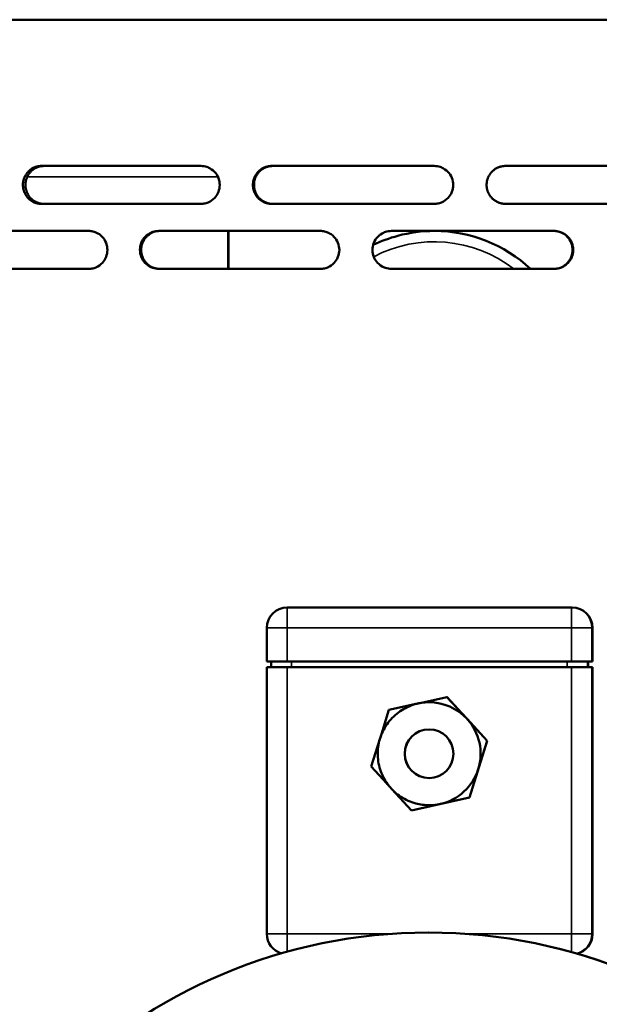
# Model space of a CAD drawing. Header units: millimetres. Extents: x -1252 to 7038, y -1657 to 2073.
# Tile 52 of 54: x 6639 to 6746, y 654 to 836. Entities that reach past the tile are written whole.
import ezdxf

# ---------------------------------------------------------------- set-up
doc = ezdxf.new("R2010")
doc.units = ezdxf.units.MM
doc.layers.add('Видимые тонкие (ГОСТ)', color=7, linetype='Continuous', lineweight=35)
doc.layers.add('Видимый контур (ГОСТ)', color=7, linetype='Continuous', lineweight=50)

msp = doc.modelspace()

# ---------------------------------------------------------------- linework, layer by layer
at = {"layer": 'Видимые тонкие (ГОСТ)'}
for p, q in [((6640.78, 807), (6675.97, 807)), ((6688.74, 723.75), (6684.99, 723.75)), ((6688.74, 717.5), (6688.74, 723.75)), ((6688.74, 723.75), (6741.24, 723.75)), ((6744.99, 723.75), (6741.24, 723.75)), ((6741.24, 717.5), (6741.24, 723.75)), ((6744.99, 717.5), (6744.99, 723.75)), ((6744.99, 723.75), (6745.11, 723.75)), ((6745.11, 717.5), (6745.11, 723.75)), ((6688.74, 667.25), (6688.74, 716.5)), ((6689.53, 716.5), (6689.53, 717.5)), ((6740.45, 717.5), (6740.45, 716.5)), ((6741.24, 716.5), (6741.24, 667.25)), ((6744.2, 716.5), (6744.2, 717.5)), ((6744.32, 717.5), (6744.32, 716.5)), ((6744.99, 667.25), (6744.99, 716.5)), ((6745.11, 716.5), (6745.11, 667.25)), ((6684.99, 667.25), (6688.74, 667.25)), ((6707.87, 667.25), (6688.74, 667.25)), ((6741.24, 667.25), (6721.85, 667.25)), ((6741.24, 667.25), (6744.99, 667.25)), ((6745.11, 667.25), (6744.99, 667.25))]:
    msp.add_line(p, q, dxfattribs=at)
for centre, major_axis, ratio, start_param, end_param in [((6715.91, 771), (0, 24), 0.999999, 5.625921, 6.767767), ((6715.91, 771), (0, 26), 0.999999, 5.531837, 6.283185), ((6688.74, 723.75), (0, 3.75), 0.001398, 0, 1.570796), ((6741.24, 723.75), (0, 3.75), 0.001398, 0, 1.570796), ((6741.24, 723.75), (0, 3.75), 0.999999, 4.712389, 6.283185), ((6741.36, 723.75), (0, 3.75), 0.999999, 4.712389, 6.283185), ((6714.96, 700.5), (0, -9.5), 0.999999, 0, 3.141593), ((6688.74, 667.25), (0, 3.75), 0.001398, 1.570796, 2.652736), ((6741.24, 667.25), (0, -3.75), 0.001398, 4.712389, 5.837128), ((6741.24, 667.25), (0, -3.75), 0.999999, 0.241945, 1.570796), ((6741.36, 667.25), (0, -3.75), 0.999999, 0.224524, 1.570796)]:
    msp.add_ellipse(centre, major_axis=major_axis, ratio=ratio, start_param=start_param, end_param=end_param, dxfattribs=at)
at = {"layer": 'Видимый контур (ГОСТ)'}
for p, q in [((6929.13, 836), (6413.06, 836)), ((6672.83, 809), (6643.37, 809)), ((6715.88, 809), (6685.91, 809)), ((6758.93, 809), (6729.06, 809)), ((6643.37, 802), (6672.83, 802)), ((6685.91, 802), (6715.88, 802)), ((6729.06, 802), (6758.93, 802)), ((6652.14, 797), (6623.12, 797)), ((6694.88, 797), (6665.05, 797)), ((6677.86, 797), (6677.86, 790)), ((6677.94, 790), (6677.94, 797)), ((6738.04, 797), (6708.01, 797)), ((6623.12, 790), (6652.14, 790)), ((6665.05, 790), (6694.88, 790)), ((6708.01, 790), (6738.04, 790)), ((6741.24, 727.5), (6688.74, 727.5)), ((6741.36, 727.5), (6741.24, 727.5)), ((6684.99, 717.5), (6684.99, 723.75)), ((6745.11, 717.5), (6745.11, 723.75)), ((6688.74, 717.5), (6684.99, 717.5)), ((6688.74, 716.5), (6684.99, 716.5)), ((6684.99, 667.25), (6684.99, 716.5)), ((6685.78, 717.5), (6685.78, 716.5)), ((6688.74, 717.5), (6741.24, 717.5)), ((6741.24, 716.5), (6688.74, 716.5)), ((6744.99, 717.5), (6741.24, 717.5)), ((6741.24, 716.5), (6744.99, 716.5)), ((6744.32, 717.5), (6744.32, 716.5)), ((6744.99, 717.5), (6745.11, 717.5)), ((6745.11, 716.5), (6744.99, 716.5)), ((6745.11, 667.25), (6745.11, 716.5)), ((6718.25, 710.96), (6712.97, 709.79)), ((6718.27, 710.96), (6718.25, 710.96)), ((6721.96, 706.92), (6718.25, 710.96)), ((6718.27, 710.96), (6725.68, 702.88)), ((6712.82, 709.76), (6707.54, 708.58)), ((6714.96, 710), (6714.96, 710)), ((6707.54, 708.58), (6705.95, 703.5)), ((6725.67, 702.88), (6721.96, 706.92)), ((6705.85, 703.2), (6704.26, 698.12)), ((6725.68, 702.88), (6722.4, 692.42)), ((6724.03, 697.65), (6725.67, 702.88)), ((6725.68, 702.88), (6725.67, 702.88)), ((6704.26, 698.12), (6707.87, 694.18)), ((6722.38, 692.42), (6724.03, 697.65)), ((6708.06, 693.97), (6711.67, 690.03)), ((6711.67, 690.03), (6717.03, 691.23)), ((6722.4, 692.42), (6711.69, 690.03)), ((6714.96, 691), (6714.96, 691)), ((6717.03, 691.23), (6722.38, 692.42)), ((6722.4, 692.42), (6722.38, 692.42)), ((6711.69, 690.03), (6711.67, 690.03)), ((6714.85, 667.5), (6714.87, 667.5))]:
    msp.add_line(p, q, dxfattribs=at)
for centre, start, end in [((6688.74, 723.75), 90, 180), ((6741.36, 723.75), 0, 90), ((6688.74, 667.25), 180, 253.9655), ((6741.36, 667.25), 282.8643, 0)]:
    msp.add_arc(centre, 3.75, start, end, dxfattribs=at)
for centre, major_axis, start_param, end_param in [((6715.94, 771), (0, 26), 5.531837, 6.283185), ((6714.96, 700.5), (0, 9.5), 5.455111, 6.283185), ((6714.96, 700.5), (0, -9.5), 1.266321, 2.313518), ((6714.96, 700.5), (0, -4.5), 3.142214, 6.283185), ((6714.96, 700.5), (0, -9.5), 0.219123, 1.266321), ((6714.96, 700.5), (0, -9.5), 0, 0.219123), ((6714.87, 570), (0, 97.5), 3.141593, 6.283185)]:
    msp.add_ellipse(centre, major_axis=major_axis, ratio=0.999999, start_param=start_param, end_param=end_param, dxfattribs=at)
for centre, major_axis in [((6714.95, 700.5), (0, 4.5)), ((6714.85, 570), (0, 97.5))]:
    msp.add_ellipse(centre, major_axis=major_axis, ratio=0.999999, dxfattribs=at)
for points, knots in [([(6643.37, 802), (6643.3, 802), (6643.24, 802), (6643.17, 802.01), (6643.1, 802.01), (6643.03, 802.02), (6642.96, 802.03), (6642.89, 802.04), (6642.82, 802.05), (6642.75, 802.06), (6642.67, 802.07), (6642.6, 802.09), (6642.53, 802.11), (6642.45, 802.13), (6642.38, 802.15), (6642.31, 802.17), (6642.24, 802.2), (6642.17, 802.22), (6642.1, 802.25), (6642.09, 802.26), (6642.08, 802.26), (6642.07, 802.27), (6642.07, 802.27), (6642.06, 802.27), (6642.06, 802.27), (6641.99, 802.3), (6641.93, 802.33), (6641.86, 802.37), (6641.79, 802.4), (6641.73, 802.44), (6641.66, 802.48), (6641.6, 802.51), (6641.54, 802.55), (6641.48, 802.6), (6641.42, 802.64), (6641.36, 802.68), (6641.3, 802.73), (6641.24, 802.77), (6641.19, 802.82), (6641.14, 802.86), (6641.09, 802.91), (6641.03, 802.96), (6640.98, 803.01), (6640.98, 803.01), (6640.97, 803.02), (6640.97, 803.03), (6640.92, 803.08), (6640.87, 803.13), (6640.83, 803.18), (6640.78, 803.24), (6640.73, 803.3), (6640.69, 803.36), (6640.64, 803.42), (6640.6, 803.48), (6640.55, 803.55), (6640.51, 803.61), (6640.47, 803.68), (6640.43, 803.75), (6640.39, 803.82), (6640.36, 803.89), (6640.32, 803.96), (6640.29, 804.02), (6640.26, 804.08), (6640.24, 804.15), (6640.24, 804.15), (6640.23, 804.16), (6640.23, 804.16), (6640.21, 804.23), (6640.18, 804.3), (6640.16, 804.37), (6640.13, 804.45), (6640.11, 804.52), (6640.09, 804.6), (6640.07, 804.67), (6640.06, 804.74), (6640.04, 804.82), (6640.03, 804.89), (6640.01, 804.96), (6640.01, 805.04), (6640, 805.11), (6639.99, 805.18), (6639.98, 805.25), (6639.98, 805.32), (6639.98, 805.38), (6639.98, 805.45), (6639.98, 805.47), (6639.98, 805.48), (6639.98, 805.5), (6639.98, 805.57), (6639.98, 805.65), (6639.98, 805.72), (6639.99, 805.8), (6639.99, 805.88), (6640, 805.96), (6640.02, 806.04), (6640.03, 806.12), (6640.04, 806.2), (6640.06, 806.28), (6640.08, 806.36), (6640.1, 806.44), (6640.12, 806.52), (6640.15, 806.6), (6640.17, 806.68), (6640.19, 806.72), (6640.2, 806.76), (6640.22, 806.8), (6640.22, 806.82), (6640.23, 806.83), (6640.23, 806.84), (6640.26, 806.91), (6640.29, 806.98), (6640.33, 807.05), (6640.36, 807.12), (6640.39, 807.19), (6640.43, 807.25), (6640.47, 807.32), (6640.51, 807.38), (6640.55, 807.45), (6640.59, 807.51), (6640.63, 807.57), (6640.68, 807.63), (6640.72, 807.69), (6640.76, 807.74), (6640.81, 807.79), (6640.84, 807.84), (6640.88, 807.88), (6640.92, 807.92), (6640.94, 807.94), (6640.95, 807.96), (6640.97, 807.97), (6641.02, 808.03), (6641.08, 808.08), (6641.14, 808.13), (6641.19, 808.19), (6641.26, 808.24), (6641.32, 808.29), (6641.39, 808.34), (6641.46, 808.39), (6641.53, 808.44), (6641.6, 808.49), (6641.67, 808.53), (6641.75, 808.57), (6641.82, 808.62), (6641.9, 808.65), (6641.98, 808.69), (6641.99, 808.7), (6642, 808.7), (6642.02, 808.71), (6642.04, 808.72), (6642.05, 808.73), (6642.07, 808.73), (6642.14, 808.76), (6642.22, 808.79), (6642.29, 808.82), (6642.37, 808.84), (6642.44, 808.87), (6642.52, 808.89), (6642.58, 808.9), (6642.63, 808.92), (6642.69, 808.93), (6642.76, 808.94), (6642.83, 808.95), (6642.9, 808.96), (6642.97, 808.97), (6643.03, 808.98), (6643.1, 808.99), (6643.17, 808.99), (6643.23, 809), (6643.3, 809), (6643.32, 809), (6643.35, 809), (6643.37, 809)], [0, 0, 0, 0, 0.020879, 0.020879, 0.020879, 0.042586, 0.042586, 0.042586, 0.06507, 0.06507, 0.06507, 0.088273, 0.088273, 0.088273, 0.11149, 0.11149, 0.11149, 0.1342, 0.1342, 0.1342, 0.138007, 0.138007, 0.138007, 0.139164, 0.139164, 0.139164, 0.162002, 0.162002, 0.162002, 0.185218, 0.185218, 0.185218, 0.208144, 0.208144, 0.208144, 0.230513, 0.230513, 0.230513, 0.252067, 0.252067, 0.252067, 0.273622, 0.273622, 0.273622, 0.275976, 0.275976, 0.275976, 0.297624, 0.297624, 0.297624, 0.320144, 0.320144, 0.320144, 0.34387, 0.34387, 0.34387, 0.367961, 0.367961, 0.367961, 0.391859, 0.391859, 0.391859, 0.412623, 0.412623, 0.412623, 0.413868, 0.413868, 0.413868, 0.436735, 0.436735, 0.436735, 0.459994, 0.459994, 0.459994, 0.48299, 0.48299, 0.48299, 0.505437, 0.505437, 0.505437, 0.526718, 0.526718, 0.526718, 0.546984, 0.546984, 0.546984, 0.551742, 0.551742, 0.551742, 0.57429, 0.57429, 0.57429, 0.597763, 0.597763, 0.597763, 0.622516, 0.622516, 0.622516, 0.647693, 0.647693, 0.647693, 0.672736, 0.672736, 0.672736, 0.685866, 0.685866, 0.685866, 0.689648, 0.689648, 0.689648, 0.712611, 0.712611, 0.712611, 0.735964, 0.735964, 0.735964, 0.759047, 0.759047, 0.759047, 0.781575, 0.781575, 0.781575, 0.802961, 0.802961, 0.802961, 0.820363, 0.820363, 0.820363, 0.827573, 0.827573, 0.827573, 0.851198, 0.851198, 0.851198, 0.875821, 0.875821, 0.875821, 0.901838, 0.901838, 0.901838, 0.928386, 0.928386, 0.928386, 0.954912, 0.954912, 0.954912, 0.959509, 0.959509, 0.959509, 0.96551, 0.96551, 0.96551, 0.989879, 0.989879, 0.989879, 1.014461, 1.014461, 1.014461, 1.032378, 1.032378, 1.032378, 1.05415, 1.05415, 1.05415, 1.075363, 1.075363, 1.075363, 1.095605, 1.095605, 1.095605, 1.103164, 1.103164, 1.103164, 1.103164]), ([(6643.85, 809), (6643.78, 809), (6643.71, 809), (6643.65, 808.99), (6643.58, 808.99), (6643.51, 808.98), (6643.44, 808.97), (6643.37, 808.96), (6643.29, 808.95), (6643.22, 808.94), (6643.15, 808.92), (6643.08, 808.91), (6643, 808.89), (6642.93, 808.87), (6642.86, 808.85), (6642.79, 808.82), (6642.72, 808.8), (6642.65, 808.78), (6642.58, 808.75), (6642.57, 808.74), (6642.56, 808.74), (6642.55, 808.73), (6642.54, 808.73), (6642.54, 808.73), (6642.54, 808.73), (6642.47, 808.7), (6642.4, 808.67), (6642.34, 808.63), (6642.27, 808.6), (6642.2, 808.56), (6642.14, 808.52), (6642.08, 808.49), (6642.01, 808.45), (6641.95, 808.4), (6641.89, 808.36), (6641.83, 808.32), (6641.78, 808.27), (6641.72, 808.23), (6641.67, 808.18), (6641.62, 808.14), (6641.56, 808.09), (6641.51, 808.04), (6641.46, 807.99), (6641.46, 807.99), (6641.45, 807.98), (6641.45, 807.97), (6641.4, 807.92), (6641.35, 807.87), (6641.3, 807.82), (6641.26, 807.76), (6641.21, 807.7), (6641.17, 807.64), (6641.12, 807.58), (6641.07, 807.52), (6641.03, 807.45), (6640.99, 807.39), (6640.95, 807.32), (6640.91, 807.25), (6640.87, 807.18), (6640.83, 807.11), (6640.8, 807.04), (6640.77, 806.98), (6640.74, 806.91), (6640.72, 806.85), (6640.71, 806.85), (6640.71, 806.84), (6640.71, 806.84), (6640.68, 806.77), (6640.66, 806.7), (6640.63, 806.63), (6640.61, 806.55), (6640.59, 806.48), (6640.57, 806.4), (6640.55, 806.33), (6640.53, 806.26), (6640.52, 806.18), (6640.5, 806.11), (6640.49, 806.03), (6640.48, 805.96), (6640.47, 805.89), (6640.47, 805.82), (6640.46, 805.75), (6640.46, 805.68), (6640.45, 805.61), (6640.45, 805.55), (6640.45, 805.53), (6640.45, 805.52), (6640.45, 805.5), (6640.45, 805.43), (6640.45, 805.35), (6640.46, 805.28), (6640.46, 805.2), (6640.47, 805.12), (6640.48, 805.04), (6640.49, 804.96), (6640.51, 804.88), (6640.52, 804.8), (6640.54, 804.72), (6640.56, 804.64), (6640.58, 804.56), (6640.6, 804.48), (6640.62, 804.4), (6640.65, 804.32), (6640.67, 804.28), (6640.68, 804.24), (6640.7, 804.2), (6640.7, 804.18), (6640.71, 804.17), (6640.71, 804.16), (6640.74, 804.09), (6640.77, 804.02), (6640.8, 803.95), (6640.84, 803.88), (6640.87, 803.81), (6640.91, 803.75), (6640.95, 803.68), (6640.99, 803.62), (6641.03, 803.55), (6641.07, 803.49), (6641.11, 803.43), (6641.15, 803.37), (6641.2, 803.31), (6641.24, 803.26), (6641.28, 803.2), (6641.32, 803.16), (6641.36, 803.12), (6641.4, 803.08), (6641.41, 803.06), (6641.43, 803.04), (6641.45, 803.03), (6641.5, 802.97), (6641.55, 802.92), (6641.61, 802.87), (6641.67, 802.81), (6641.73, 802.76), (6641.8, 802.71), (6641.86, 802.66), (6641.93, 802.61), (6642, 802.56), (6642.07, 802.51), (6642.15, 802.47), (6642.22, 802.43), (6642.3, 802.38), (6642.37, 802.35), (6642.45, 802.31), (6642.47, 802.3), (6642.48, 802.3), (6642.49, 802.29), (6642.51, 802.28), (6642.53, 802.27), (6642.55, 802.27), (6642.62, 802.24), (6642.69, 802.21), (6642.77, 802.18), (6642.84, 802.16), (6642.92, 802.13), (6643, 802.11), (6643.05, 802.1), (6643.11, 802.08), (6643.17, 802.07), (6643.24, 802.06), (6643.31, 802.04), (6643.38, 802.03), (6643.44, 802.02), (6643.51, 802.02), (6643.58, 802.01), (6643.64, 802.01), (6643.71, 802), (6643.78, 802), (6643.8, 802), (6643.82, 802), (6643.85, 802)], [0, 0, 0, 0, 0.020876, 0.020876, 0.020876, 0.04258, 0.04258, 0.04258, 0.065061, 0.065061, 0.065061, 0.088262, 0.088262, 0.088262, 0.111476, 0.111476, 0.111476, 0.134184, 0.134184, 0.134184, 0.137979, 0.137979, 0.137979, 0.139164, 0.139164, 0.139164, 0.161998, 0.161998, 0.161998, 0.185211, 0.185211, 0.185211, 0.208131, 0.208131, 0.208131, 0.230495, 0.230495, 0.230495, 0.252057, 0.252057, 0.252057, 0.273618, 0.273618, 0.273618, 0.27592, 0.27592, 0.27592, 0.297553, 0.297553, 0.297553, 0.320056, 0.320056, 0.320056, 0.343764, 0.343764, 0.343764, 0.367837, 0.367837, 0.367837, 0.391716, 0.391716, 0.391716, 0.412619, 0.412619, 0.412619, 0.41384, 0.41384, 0.41384, 0.436709, 0.436709, 0.436709, 0.459971, 0.459971, 0.459971, 0.48297, 0.48297, 0.48297, 0.50542, 0.50542, 0.50542, 0.526704, 0.526704, 0.526704, 0.546981, 0.546981, 0.546981, 0.551742, 0.551742, 0.551742, 0.574287, 0.574287, 0.574287, 0.597758, 0.597758, 0.597758, 0.622508, 0.622508, 0.622508, 0.647683, 0.647683, 0.647683, 0.672725, 0.672725, 0.672725, 0.685863, 0.685863, 0.685863, 0.68962, 0.68962, 0.68962, 0.712579, 0.712579, 0.712579, 0.735928, 0.735928, 0.735928, 0.759007, 0.759007, 0.759007, 0.78153, 0.78153, 0.78153, 0.802912, 0.802912, 0.802912, 0.820357, 0.820357, 0.820357, 0.827517, 0.827517, 0.827517, 0.851123, 0.851123, 0.851123, 0.875726, 0.875726, 0.875726, 0.901721, 0.901721, 0.901721, 0.928243, 0.928243, 0.928243, 0.954741, 0.954741, 0.954741, 0.959502, 0.959502, 0.959502, 0.965482, 0.965482, 0.965482, 0.989853, 0.989853, 0.989853, 1.014437, 1.014437, 1.014437, 1.032375, 1.032375, 1.032375, 1.05415, 1.05415, 1.05415, 1.075365, 1.075365, 1.075365, 1.09561, 1.09561, 1.09561, 1.103164, 1.103164, 1.103164, 1.103164]), ([(6672.83, 809), (6673.2, 809), (6673.58, 808.94), (6674.05, 808.78), (6674.17, 808.73), (6674.59, 808.53), (6675, 808.29), (6675.63, 807.6), (6675.88, 807.24), (6676.22, 806.38), (6676.3, 805.93), (6676.3, 805.06), (6676.22, 804.61), (6675.88, 803.76), (6675.63, 803.4), (6675, 802.71), (6674.59, 802.47), (6674.15, 802.26), (6673.9, 802.15), (6673.32, 802.03), (6673.07, 802), (6672.83, 802)], [0, 0, 0, 0, 0.1125705, 0.1125705, 0.1511213, 0.1511213, 0.2498522, 0.2498522, 0.3171633, 0.3171633, 0.3824771, 0.3824771, 0.4496487, 0.4496487, 0.5210655, 0.5210655, 0.6264131, 0.6264131, 0.676892, 0.676892, 0.7134122, 0.7134122, 0.7134122, 0.7134122]), ([(6685.91, 802), (6685.84, 802), (6685.77, 802), (6685.71, 802.01), (6685.63, 802.01), (6685.56, 802.02), (6685.49, 802.03), (6685.42, 802.04), (6685.34, 802.05), (6685.27, 802.06), (6685.2, 802.07), (6685.12, 802.09), (6685.05, 802.11), (6684.97, 802.13), (6684.9, 802.15), (6684.83, 802.17), (6684.75, 802.2), (6684.68, 802.22), (6684.61, 802.25), (6684.6, 802.26), (6684.59, 802.26), (6684.58, 802.27), (6684.58, 802.27), (6684.57, 802.27), (6684.57, 802.27), (6684.5, 802.3), (6684.43, 802.33), (6684.36, 802.37), (6684.29, 802.4), (6684.23, 802.44), (6684.16, 802.48), (6684.1, 802.51), (6684.03, 802.55), (6683.97, 802.6), (6683.91, 802.64), (6683.85, 802.68), (6683.79, 802.73), (6683.73, 802.77), (6683.68, 802.82), (6683.62, 802.86), (6683.57, 802.91), (6683.52, 802.96), (6683.47, 803.01), (6683.46, 803.01), (6683.45, 803.02), (6683.45, 803.03), (6683.4, 803.08), (6683.35, 803.13), (6683.3, 803.18), (6683.25, 803.24), (6683.21, 803.3), (6683.16, 803.36), (6683.11, 803.42), (6683.07, 803.48), (6683.02, 803.55), (6682.98, 803.61), (6682.94, 803.68), (6682.9, 803.75), (6682.86, 803.82), (6682.82, 803.89), (6682.78, 803.96), (6682.75, 804.02), (6682.73, 804.08), (6682.7, 804.15), (6682.7, 804.15), (6682.7, 804.16), (6682.69, 804.16), (6682.67, 804.23), (6682.64, 804.3), (6682.61, 804.37), (6682.59, 804.45), (6682.57, 804.52), (6682.55, 804.6), (6682.53, 804.67), (6682.51, 804.74), (6682.5, 804.82), (6682.48, 804.89), (6682.47, 804.96), (6682.46, 805.04), (6682.45, 805.11), (6682.44, 805.18), (6682.44, 805.25), (6682.43, 805.32), (6682.43, 805.38), (6682.43, 805.45), (6682.43, 805.47), (6682.43, 805.48), (6682.43, 805.5), (6682.43, 805.57), (6682.43, 805.65), (6682.44, 805.72), (6682.44, 805.8), (6682.45, 805.88), (6682.46, 805.96), (6682.47, 806.04), (6682.48, 806.12), (6682.5, 806.2), (6682.52, 806.28), (6682.54, 806.36), (6682.56, 806.44), (6682.58, 806.52), (6682.61, 806.6), (6682.63, 806.68), (6682.65, 806.72), (6682.66, 806.76), (6682.68, 806.8), (6682.68, 806.82), (6682.69, 806.83), (6682.69, 806.84), (6682.72, 806.91), (6682.75, 806.98), (6682.79, 807.05), (6682.82, 807.12), (6682.86, 807.19), (6682.9, 807.25), (6682.94, 807.32), (6682.98, 807.38), (6683.02, 807.45), (6683.06, 807.51), (6683.1, 807.57), (6683.15, 807.63), (6683.19, 807.69), (6683.24, 807.74), (6683.28, 807.79), (6683.32, 807.84), (6683.36, 807.88), (6683.4, 807.92), (6683.42, 807.94), (6683.43, 807.96), (6683.45, 807.97), (6683.5, 808.03), (6683.56, 808.08), (6683.62, 808.13), (6683.68, 808.19), (6683.74, 808.24), (6683.81, 808.29), (6683.88, 808.34), (6683.95, 808.39), (6684.02, 808.44), (6684.09, 808.49), (6684.17, 808.53), (6684.25, 808.57), (6684.32, 808.62), (6684.4, 808.65), (6684.48, 808.69), (6684.5, 808.7), (6684.51, 808.7), (6684.52, 808.71), (6684.54, 808.72), (6684.56, 808.73), (6684.58, 808.73), (6684.65, 808.76), (6684.73, 808.79), (6684.81, 808.82), (6684.88, 808.84), (6684.96, 808.87), (6685.04, 808.89), (6685.1, 808.9), (6685.16, 808.92), (6685.21, 808.93), (6685.28, 808.94), (6685.36, 808.95), (6685.43, 808.96), (6685.5, 808.97), (6685.57, 808.98), (6685.64, 808.99), (6685.7, 808.99), (6685.77, 809), (6685.84, 809), (6685.86, 809), (6685.89, 809), (6685.91, 809)], [0, 0, 0, 0, 0.020879, 0.020879, 0.020879, 0.042586, 0.042586, 0.042586, 0.06507, 0.06507, 0.06507, 0.088273, 0.088273, 0.088273, 0.11149, 0.11149, 0.11149, 0.1342, 0.1342, 0.1342, 0.138007, 0.138007, 0.138007, 0.139164, 0.139164, 0.139164, 0.162002, 0.162002, 0.162002, 0.185218, 0.185218, 0.185218, 0.208144, 0.208144, 0.208144, 0.230513, 0.230513, 0.230513, 0.252067, 0.252067, 0.252067, 0.273622, 0.273622, 0.273622, 0.275976, 0.275976, 0.275976, 0.297624, 0.297624, 0.297624, 0.320144, 0.320144, 0.320144, 0.34387, 0.34387, 0.34387, 0.367961, 0.367961, 0.367961, 0.391859, 0.391859, 0.391859, 0.412623, 0.412623, 0.412623, 0.413868, 0.413868, 0.413868, 0.436735, 0.436735, 0.436735, 0.459994, 0.459994, 0.459994, 0.48299, 0.48299, 0.48299, 0.505437, 0.505437, 0.505437, 0.526718, 0.526718, 0.526718, 0.546984, 0.546984, 0.546984, 0.551742, 0.551742, 0.551742, 0.57429, 0.57429, 0.57429, 0.597763, 0.597763, 0.597763, 0.622516, 0.622516, 0.622516, 0.647693, 0.647693, 0.647693, 0.672736, 0.672736, 0.672736, 0.685866, 0.685866, 0.685866, 0.689648, 0.689648, 0.689648, 0.712611, 0.712611, 0.712611, 0.735964, 0.735964, 0.735964, 0.759047, 0.759047, 0.759047, 0.781575, 0.781575, 0.781575, 0.802961, 0.802961, 0.802961, 0.820363, 0.820363, 0.820363, 0.827573, 0.827573, 0.827573, 0.851198, 0.851198, 0.851198, 0.875821, 0.875821, 0.875821, 0.901838, 0.901838, 0.901838, 0.928386, 0.928386, 0.928386, 0.954912, 0.954912, 0.954912, 0.959509, 0.959509, 0.959509, 0.96551, 0.96551, 0.96551, 0.989879, 0.989879, 0.989879, 1.014461, 1.014461, 1.014461, 1.032378, 1.032378, 1.032378, 1.05415, 1.05415, 1.05415, 1.075363, 1.075363, 1.075363, 1.095605, 1.095605, 1.095605, 1.103164, 1.103164, 1.103164, 1.103164]), ([(6686.11, 809), (6686.04, 809), (6685.97, 809), (6685.9, 808.99), (6685.83, 808.99), (6685.76, 808.98), (6685.69, 808.97), (6685.61, 808.96), (6685.54, 808.95), (6685.47, 808.94), (6685.39, 808.92), (6685.32, 808.91), (6685.24, 808.89), (6685.17, 808.87), (6685.1, 808.85), (6685.02, 808.82), (6684.95, 808.8), (6684.88, 808.78), (6684.81, 808.75), (6684.8, 808.74), (6684.79, 808.74), (6684.78, 808.73), (6684.77, 808.73), (6684.77, 808.73), (6684.76, 808.73), (6684.69, 808.7), (6684.63, 808.67), (6684.56, 808.63), (6684.49, 808.6), (6684.42, 808.56), (6684.36, 808.52), (6684.29, 808.49), (6684.23, 808.45), (6684.16, 808.4), (6684.1, 808.36), (6684.04, 808.32), (6683.98, 808.27), (6683.93, 808.23), (6683.87, 808.18), (6683.82, 808.14), (6683.76, 808.09), (6683.71, 808.04), (6683.66, 807.99), (6683.66, 807.99), (6683.65, 807.98), (6683.65, 807.97), (6683.59, 807.92), (6683.55, 807.87), (6683.5, 807.82), (6683.45, 807.76), (6683.4, 807.7), (6683.36, 807.64), (6683.31, 807.58), (6683.26, 807.52), (6683.22, 807.45), (6683.17, 807.39), (6683.13, 807.32), (6683.09, 807.25), (6683.05, 807.18), (6683.02, 807.11), (6682.98, 807.04), (6682.95, 806.98), (6682.92, 806.91), (6682.89, 806.85), (6682.89, 806.85), (6682.89, 806.84), (6682.89, 806.84), (6682.86, 806.77), (6682.83, 806.7), (6682.81, 806.63), (6682.79, 806.55), (6682.76, 806.48), (6682.74, 806.4), (6682.72, 806.33), (6682.71, 806.26), (6682.69, 806.18), (6682.68, 806.11), (6682.67, 806.03), (6682.66, 805.96), (6682.65, 805.89), (6682.64, 805.82), (6682.63, 805.75), (6682.63, 805.68), (6682.63, 805.61), (6682.63, 805.55), (6682.63, 805.53), (6682.63, 805.52), (6682.63, 805.5), (6682.63, 805.43), (6682.63, 805.35), (6682.63, 805.28), (6682.64, 805.2), (6682.65, 805.12), (6682.66, 805.04), (6682.67, 804.96), (6682.68, 804.88), (6682.7, 804.8), (6682.71, 804.72), (6682.73, 804.64), (6682.75, 804.56), (6682.78, 804.48), (6682.8, 804.4), (6682.83, 804.32), (6682.84, 804.28), (6682.86, 804.24), (6682.88, 804.2), (6682.88, 804.18), (6682.89, 804.17), (6682.89, 804.16), (6682.92, 804.09), (6682.95, 804.02), (6682.98, 803.95), (6683.02, 803.88), (6683.06, 803.81), (6683.09, 803.75), (6683.13, 803.68), (6683.17, 803.62), (6683.21, 803.55), (6683.26, 803.49), (6683.3, 803.43), (6683.34, 803.37), (6683.39, 803.31), (6683.43, 803.26), (6683.48, 803.2), (6683.52, 803.16), (6683.56, 803.12), (6683.6, 803.08), (6683.61, 803.06), (6683.63, 803.04), (6683.64, 803.03), (6683.7, 802.97), (6683.76, 802.92), (6683.81, 802.87), (6683.88, 802.81), (6683.94, 802.76), (6684, 802.71), (6684.07, 802.66), (6684.14, 802.61), (6684.22, 802.56), (6684.29, 802.51), (6684.36, 802.47), (6684.44, 802.43), (6684.52, 802.38), (6684.6, 802.35), (6684.68, 802.31), (6684.69, 802.3), (6684.71, 802.3), (6684.72, 802.29), (6684.74, 802.28), (6684.76, 802.27), (6684.78, 802.27), (6684.85, 802.24), (6684.93, 802.21), (6685, 802.18), (6685.08, 802.16), (6685.16, 802.13), (6685.24, 802.11), (6685.29, 802.1), (6685.35, 802.08), (6685.41, 802.07), (6685.48, 802.06), (6685.55, 802.04), (6685.62, 802.03), (6685.69, 802.02), (6685.76, 802.02), (6685.83, 802.01), (6685.9, 802.01), (6685.97, 802), (6686.03, 802), (6686.06, 802), (6686.08, 802), (6686.11, 802)], [0, 0, 0, 0, 0.020876, 0.020876, 0.020876, 0.04258, 0.04258, 0.04258, 0.065061, 0.065061, 0.065061, 0.088262, 0.088262, 0.088262, 0.111476, 0.111476, 0.111476, 0.134184, 0.134184, 0.134184, 0.137979, 0.137979, 0.137979, 0.139164, 0.139164, 0.139164, 0.161998, 0.161998, 0.161998, 0.185211, 0.185211, 0.185211, 0.208131, 0.208131, 0.208131, 0.230495, 0.230495, 0.230495, 0.252057, 0.252057, 0.252057, 0.273618, 0.273618, 0.273618, 0.27592, 0.27592, 0.27592, 0.297553, 0.297553, 0.297553, 0.320056, 0.320056, 0.320056, 0.343764, 0.343764, 0.343764, 0.367837, 0.367837, 0.367837, 0.391716, 0.391716, 0.391716, 0.412619, 0.412619, 0.412619, 0.41384, 0.41384, 0.41384, 0.436709, 0.436709, 0.436709, 0.459971, 0.459971, 0.459971, 0.48297, 0.48297, 0.48297, 0.50542, 0.50542, 0.50542, 0.526704, 0.526704, 0.526704, 0.546981, 0.546981, 0.546981, 0.551742, 0.551742, 0.551742, 0.574287, 0.574287, 0.574287, 0.597758, 0.597758, 0.597758, 0.622508, 0.622508, 0.622508, 0.647683, 0.647683, 0.647683, 0.672725, 0.672725, 0.672725, 0.685863, 0.685863, 0.685863, 0.68962, 0.68962, 0.68962, 0.712579, 0.712579, 0.712579, 0.735928, 0.735928, 0.735928, 0.759007, 0.759007, 0.759007, 0.78153, 0.78153, 0.78153, 0.802912, 0.802912, 0.802912, 0.820357, 0.820357, 0.820357, 0.827517, 0.827517, 0.827517, 0.851123, 0.851123, 0.851123, 0.875726, 0.875726, 0.875726, 0.901721, 0.901721, 0.901721, 0.928243, 0.928243, 0.928243, 0.954741, 0.954741, 0.954741, 0.959502, 0.959502, 0.959502, 0.965482, 0.965482, 0.965482, 0.989853, 0.989853, 0.989853, 1.014437, 1.014437, 1.014437, 1.032375, 1.032375, 1.032375, 1.05415, 1.05415, 1.05415, 1.075365, 1.075365, 1.075365, 1.09561, 1.09561, 1.09561, 1.103164, 1.103164, 1.103164, 1.103164]), ([(6715.88, 809), (6716.26, 809), (6716.64, 808.94), (6717.12, 808.78), (6717.24, 808.73), (6717.66, 808.53), (6718.07, 808.29), (6718.71, 807.6), (6718.96, 807.24), (6719.31, 806.38), (6719.39, 805.93), (6719.39, 805.06), (6719.3, 804.61), (6718.96, 803.76), (6718.71, 803.4), (6718.07, 802.71), (6717.66, 802.47), (6717.22, 802.26), (6716.96, 802.15), (6716.38, 802.03), (6716.13, 802), (6715.88, 802)], [0, 0, 0, 0, 0.1125705, 0.1125705, 0.1511213, 0.1511213, 0.2498522, 0.2498522, 0.3171633, 0.3171633, 0.3824771, 0.3824771, 0.4496487, 0.4496487, 0.5210655, 0.5210655, 0.6264131, 0.6264131, 0.676892, 0.676892, 0.7134122, 0.7134122, 0.7134122, 0.7134122]), ([(6729.06, 802), (6728.99, 802), (6728.92, 802), (6728.85, 802.01), (6728.78, 802.01), (6728.71, 802.02), (6728.63, 802.03), (6728.56, 802.04), (6728.49, 802.05), (6728.41, 802.06), (6728.34, 802.07), (6728.26, 802.09), (6728.19, 802.11), (6728.11, 802.13), (6728.04, 802.15), (6727.97, 802.17), (6727.89, 802.2), (6727.82, 802.22), (6727.75, 802.25), (6727.74, 802.26), (6727.73, 802.26), (6727.72, 802.27), (6727.71, 802.27), (6727.71, 802.27), (6727.71, 802.27), (6727.64, 802.3), (6727.57, 802.33), (6727.5, 802.37), (6727.43, 802.4), (6727.36, 802.44), (6727.3, 802.48), (6727.23, 802.51), (6727.17, 802.55), (6727.1, 802.6), (6727.04, 802.64), (6726.98, 802.68), (6726.92, 802.73), (6726.87, 802.77), (6726.81, 802.82), (6726.76, 802.86), (6726.7, 802.91), (6726.65, 802.96), (6726.6, 803.01), (6726.59, 803.01), (6726.59, 803.02), (6726.58, 803.03), (6726.53, 803.08), (6726.48, 803.13), (6726.44, 803.18), (6726.39, 803.24), (6726.34, 803.3), (6726.29, 803.36), (6726.24, 803.42), (6726.2, 803.48), (6726.15, 803.55), (6726.11, 803.61), (6726.07, 803.68), (6726.03, 803.75), (6725.99, 803.82), (6725.95, 803.89), (6725.91, 803.96), (6725.88, 804.02), (6725.86, 804.08), (6725.83, 804.15), (6725.83, 804.15), (6725.83, 804.16), (6725.82, 804.16), (6725.79, 804.23), (6725.77, 804.3), (6725.74, 804.37), (6725.72, 804.45), (6725.7, 804.52), (6725.68, 804.6), (6725.66, 804.67), (6725.64, 804.74), (6725.63, 804.82), (6725.61, 804.89), (6725.6, 804.96), (6725.59, 805.04), (6725.58, 805.11), (6725.57, 805.18), (6725.57, 805.25), (6725.56, 805.32), (6725.56, 805.38), (6725.56, 805.45), (6725.56, 805.47), (6725.56, 805.48), (6725.56, 805.5), (6725.56, 805.57), (6725.56, 805.65), (6725.56, 805.72), (6725.57, 805.8), (6725.58, 805.88), (6725.59, 805.96), (6725.6, 806.04), (6725.61, 806.12), (6725.63, 806.2), (6725.65, 806.28), (6725.67, 806.36), (6725.69, 806.44), (6725.71, 806.52), (6725.74, 806.6), (6725.76, 806.68), (6725.78, 806.72), (6725.79, 806.76), (6725.81, 806.8), (6725.81, 806.82), (6725.82, 806.83), (6725.82, 806.84), (6725.85, 806.91), (6725.89, 806.98), (6725.92, 807.05), (6725.95, 807.12), (6725.99, 807.19), (6726.03, 807.25), (6726.07, 807.32), (6726.11, 807.38), (6726.15, 807.45), (6726.19, 807.51), (6726.24, 807.57), (6726.28, 807.63), (6726.32, 807.69), (6726.37, 807.74), (6726.42, 807.79), (6726.45, 807.84), (6726.49, 807.88), (6726.53, 807.92), (6726.55, 807.94), (6726.57, 807.96), (6726.58, 807.97), (6726.64, 808.03), (6726.7, 808.08), (6726.75, 808.13), (6726.82, 808.19), (6726.88, 808.24), (6726.94, 808.29), (6727.01, 808.34), (6727.08, 808.39), (6727.16, 808.44), (6727.23, 808.49), (6727.31, 808.53), (6727.38, 808.57), (6727.46, 808.62), (6727.54, 808.65), (6727.62, 808.69), (6727.64, 808.7), (6727.65, 808.7), (6727.66, 808.71), (6727.68, 808.72), (6727.7, 808.73), (6727.72, 808.73), (6727.79, 808.76), (6727.87, 808.79), (6727.95, 808.82), (6728.02, 808.84), (6728.1, 808.87), (6728.18, 808.89), (6728.24, 808.9), (6728.3, 808.92), (6728.36, 808.93), (6728.43, 808.94), (6728.5, 808.95), (6728.57, 808.96), (6728.64, 808.97), (6728.71, 808.98), (6728.78, 808.99), (6728.85, 808.99), (6728.91, 809), (6728.98, 809), (6729.01, 809), (6729.03, 809), (6729.06, 809)], [0, 0, 0, 0, 0.020879, 0.020879, 0.020879, 0.042586, 0.042586, 0.042586, 0.06507, 0.06507, 0.06507, 0.088273, 0.088273, 0.088273, 0.11149, 0.11149, 0.11149, 0.1342, 0.1342, 0.1342, 0.138007, 0.138007, 0.138007, 0.139164, 0.139164, 0.139164, 0.162002, 0.162002, 0.162002, 0.185218, 0.185218, 0.185218, 0.208144, 0.208144, 0.208144, 0.230513, 0.230513, 0.230513, 0.252067, 0.252067, 0.252067, 0.273622, 0.273622, 0.273622, 0.275976, 0.275976, 0.275976, 0.297624, 0.297624, 0.297624, 0.320144, 0.320144, 0.320144, 0.34387, 0.34387, 0.34387, 0.367961, 0.367961, 0.367961, 0.391859, 0.391859, 0.391859, 0.412623, 0.412623, 0.412623, 0.413868, 0.413868, 0.413868, 0.436735, 0.436735, 0.436735, 0.459994, 0.459994, 0.459994, 0.48299, 0.48299, 0.48299, 0.505437, 0.505437, 0.505437, 0.526718, 0.526718, 0.526718, 0.546984, 0.546984, 0.546984, 0.551742, 0.551742, 0.551742, 0.57429, 0.57429, 0.57429, 0.597763, 0.597763, 0.597763, 0.622516, 0.622516, 0.622516, 0.647693, 0.647693, 0.647693, 0.672736, 0.672736, 0.672736, 0.685866, 0.685866, 0.685866, 0.689648, 0.689648, 0.689648, 0.712611, 0.712611, 0.712611, 0.735964, 0.735964, 0.735964, 0.759047, 0.759047, 0.759047, 0.781575, 0.781575, 0.781575, 0.802961, 0.802961, 0.802961, 0.820363, 0.820363, 0.820363, 0.827573, 0.827573, 0.827573, 0.851198, 0.851198, 0.851198, 0.875821, 0.875821, 0.875821, 0.901838, 0.901838, 0.901838, 0.928386, 0.928386, 0.928386, 0.954912, 0.954912, 0.954912, 0.959509, 0.959509, 0.959509, 0.96551, 0.96551, 0.96551, 0.989879, 0.989879, 0.989879, 1.014461, 1.014461, 1.014461, 1.032378, 1.032378, 1.032378, 1.05415, 1.05415, 1.05415, 1.075363, 1.075363, 1.075363, 1.095605, 1.095605, 1.095605, 1.103164, 1.103164, 1.103164, 1.103164]), ([(6652.14, 797), (6652.39, 797), (6652.63, 796.97), (6653.2, 796.85), (6653.44, 796.74), (6653.87, 796.54), (6654.28, 796.29), (6654.91, 795.6), (6655.15, 795.24), (6655.49, 794.39), (6655.57, 793.93), (6655.57, 793.06), (6655.49, 792.61), (6655.15, 791.76), (6654.91, 791.4), (6654.28, 790.71), (6653.88, 790.46), (6653.44, 790.26), (6653.2, 790.15), (6652.63, 790.03), (6652.39, 790), (6652.14, 790)], [0, 0, 0, 0, 0.074298, 0.074298, 0.177238, 0.177238, 0.39384, 0.39384, 0.543357, 0.543357, 0.690154, 0.690154, 0.841134, 0.841134, 1.000087, 1.000087, 1.232051, 1.232051, 1.342485, 1.342485, 1.422247, 1.422247, 1.422247, 1.422247]), ([(6665.05, 790), (6664.67, 790), (6664.29, 790.06), (6663.81, 790.23), (6663.7, 790.27), (6663.28, 790.47), (6662.87, 790.72), (6662.25, 791.4), (6662, 791.76), (6661.66, 792.62), (6661.58, 793.07), (6661.58, 793.94), (6661.66, 794.39), (6662, 795.24), (6662.25, 795.6), (6662.87, 796.28), (6663.28, 796.53), (6663.69, 796.73), (6663.81, 796.77), (6664.29, 796.94), (6664.67, 797), (6665.05, 797)], [0, 0, 0, 0, 0.1136196, 0.1136196, 0.1525525, 0.1525525, 0.2519777, 0.2519777, 0.31891, 0.31891, 0.3831213, 0.3831213, 0.4491551, 0.4491551, 0.520316, 0.520316, 0.6269137, 0.6269137, 0.6686499, 0.6686499, 0.7904293, 0.7904293, 0.7904293, 0.7904293]), ([(6665.24, 797), (6664.87, 797), (6664.49, 796.94), (6664.01, 796.77), (6663.89, 796.73), (6663.48, 796.53), (6663.07, 796.28), (6662.45, 795.6), (6662.2, 795.23), (6661.86, 794.38), (6661.78, 793.93), (6661.78, 793.06), (6661.86, 792.61), (6662.2, 791.76), (6662.45, 791.4), (6663.07, 790.72), (6663.47, 790.47), (6663.89, 790.27), (6664.01, 790.23), (6664.49, 790.06), (6664.87, 790), (6665.24, 790)], [-0.7384197, -0.7384197, -0.7384197, -0.7384197, -0.6322655, -0.6322655, -0.5958905, -0.5958905, -0.5029999, -0.5029999, -0.4404789, -0.4404789, -0.3805089, -0.3805089, -0.3188367, -0.3188367, -0.2523653, -0.2523653, -0.1527725, -0.1527725, -0.1137783, -0.1137783, 0, 0, 0, 0]), ([(6694.88, 797), (6695.13, 797), (6695.38, 796.97), (6695.96, 796.85), (6696.21, 796.74), (6696.65, 796.54), (6697.06, 796.29), (6697.7, 795.6), (6697.95, 795.24), (6698.29, 794.39), (6698.38, 793.93), (6698.38, 793.06), (6698.29, 792.61), (6697.95, 791.76), (6697.7, 791.4), (6697.06, 790.71), (6696.65, 790.46), (6696.21, 790.26), (6695.96, 790.15), (6695.38, 790.03), (6695.13, 790), (6694.88, 790)], [0, 0, 0, 0, 0.074298, 0.074298, 0.177238, 0.177238, 0.39384, 0.39384, 0.543357, 0.543357, 0.690154, 0.690154, 0.841134, 0.841134, 1.000087, 1.000087, 1.232051, 1.232051, 1.342485, 1.342485, 1.422247, 1.422247, 1.422247, 1.422247]), ([(6708.01, 790), (6707.63, 790), (6707.24, 790.06), (6706.76, 790.23), (6706.64, 790.27), (6706.21, 790.47), (6705.8, 790.72), (6705.17, 791.4), (6704.91, 791.76), (6704.57, 792.62), (6704.49, 793.07), (6704.49, 793.94), (6704.57, 794.39), (6704.91, 795.24), (6705.17, 795.6), (6705.8, 796.28), (6706.21, 796.53), (6706.64, 796.73), (6706.76, 796.77), (6707.24, 796.94), (6707.63, 797), (6708.01, 797)], [0, 0, 0, 0, 0.1136196, 0.1136196, 0.1525525, 0.1525525, 0.2519777, 0.2519777, 0.31891, 0.31891, 0.3831213, 0.3831213, 0.4491551, 0.4491551, 0.520316, 0.520316, 0.6269137, 0.6269137, 0.6686499, 0.6686499, 0.7904293, 0.7904293, 0.7904293, 0.7904293]), ([(6704.61, 794.42), (6706.08, 795.12), (6707.61, 795.69), (6711.37, 796.7), (6713.64, 797), (6715.91, 797)], [3.3752725, 3.3752725, 3.3752725, 3.3752725, 3.5631329, 3.5631329, 3.8247255, 3.8247255, 3.8247255, 3.8247255]), ([(6737.95, 790), (6738.2, 790), (6738.45, 790.03), (6739.03, 790.15), (6739.28, 790.26), (6739.72, 790.46), (6740.13, 790.7), (6740.77, 791.4), (6741.02, 791.76), (6741.36, 792.61), (6741.44, 793.07), (6741.44, 793.94), (6741.36, 794.39), (6741.02, 795.24), (6740.77, 795.6), (6740.13, 796.29), (6739.72, 796.54), (6739.28, 796.74), (6739.03, 796.85), (6738.45, 796.97), (6738.2, 797), (6737.95, 797)], [-1.326647, -1.326647, -1.326647, -1.326647, -1.257339, -1.257339, -1.161313, -1.161313, -0.959264, -0.959264, -0.8198, -0.8198, -0.682877, -0.682877, -0.542053, -0.542053, -0.393787, -0.393787, -0.177412, -0.177412, -0.074401, -0.074401, 0, 0, 0, 0]), ([(6738.04, 797), (6738.29, 797), (6738.54, 796.97), (6739.12, 796.85), (6739.36, 796.74), (6739.81, 796.54), (6740.22, 796.29), (6740.86, 795.6), (6741.11, 795.24), (6741.45, 794.39), (6741.53, 793.93), (6741.53, 793.06), (6741.45, 792.61), (6741.11, 791.76), (6740.86, 791.4), (6740.22, 790.71), (6739.81, 790.46), (6739.37, 790.26), (6739.12, 790.15), (6738.54, 790.03), (6738.29, 790), (6738.04, 790)], [0, 0, 0, 0, 0.074298, 0.074298, 0.177238, 0.177238, 0.39384, 0.39384, 0.543357, 0.543357, 0.690154, 0.690154, 0.841134, 0.841134, 1.000087, 1.000087, 1.232051, 1.232051, 1.342485, 1.342485, 1.422247, 1.422247, 1.422247, 1.422247]), ([(6714.96, 710), (6713.95, 710), (6712.94, 709.84), (6711.01, 709.2), (6710.1, 708.72), (6708.48, 707.51), (6707.76, 706.78), (6706.6, 705.12), (6706.15, 704.19), (6705.57, 702.25), (6705.44, 701.24), (6705.5, 699.21), (6705.69, 698.2), (6706.38, 696.3), (6706.88, 695.4), (6708.14, 693.81), (6708.9, 693.12), (6710.59, 692), (6711.53, 691.58), (6713.31, 691.11), (6714.13, 691), (6714.96, 691)], [1.570796, 1.570796, 1.570796, 1.570796, 1.890796, 1.890796, 2.210796, 2.210796, 2.530796, 2.530796, 2.850796, 2.850796, 3.170796, 3.170796, 3.490796, 3.490796, 3.810797, 3.810797, 4.130797, 4.130797, 4.450796, 4.450796, 4.712389, 4.712389, 4.712389, 4.712389])]:
    msp.add_open_spline(points, degree=3, knots=knots, dxfattribs=at)

doc.saveas('drawing.dxf')
